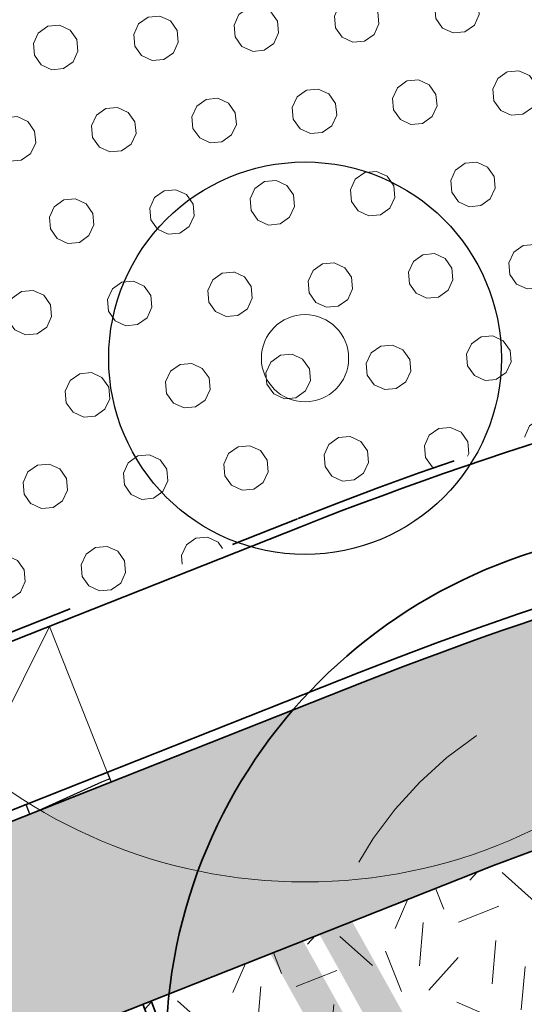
# Model space of a CAD drawing. Header units: metres. Extents: x 126075 to 126745, y 502461 to 502767.
# Tile 32 of 94: x 126602.44 to 126608.23, y 502554.33 to 502565.62. Entities that reach past the tile are written whole.
import ezdxf
from ezdxf.enums import TextEntityAlignment as Align

# ---------------------------------------------------------------- set-up
doc = ezdxf.new("R2010")
doc.units = ezdxf.units.M
for name, pattern in [('NLCS-HIDDEN', [4, 2, -2]), ('VH-OPSLUITBAND-SO', [10, 4, -2, 2, -2]), ('VH-RIJWIELPADBAND-SO', [20, 8, -2, 2, -2, 0, -2, 2, -2]), ('VH-TROTTOIRBAND_VARIANT01-SO', [20, 10, -2, 2, -2, 2, -2]), ('ZZ-HIDDEN-SO', [4, 2, -2])]:
    doc.linetypes.add(name, pattern=pattern)
doc.layers.get('0').update_dxf_attribs({"linetype": 'CONTINUOUS'})
for name, color, linetype, lineweight in [('B-WE-GR-BOOM-S', 90, 'CONTINUOUS', 18), ('B-XX-GR-BOOM-T25', 7, 'CONTINUOUS', 25), ('N-WE-GR-BEPLANTING_CULTUUR_VASTE PLANTENVAK-A-200', 92, 'CONTINUOUS', 18), ('N-WE-GR-BOOM-S', 90, 'CONTINUOUS', 25), ('N-WE-GR-GRAS-A-200', 62, 'CONTINUOUS', 18), ('N-WE-VH-GESLOTENVERHARDING_ASFALT_ROOD-V', 13, 'CONTINUOUS', 18), ('N-WE-VH-HALFVERHARDING_KLEISCHELPEN-A-200', 252, 'CONTINUOUS', 18), ('N-WE-VH-KANTOPSLUITING_BETONRUG-G', 7, 'ZZ-HIDDEN-SO', 35), ('N-WE-VH-KANTOPSLUITING_OPSLUITBAND_100X200-G', 150, 'VH-OPSLUITBAND-SO', 35), ('N-WE-VH-KANTOPSLUITING_OPSLUITBAND_120X250-G', 150, 'VH-OPSLUITBAND-SO', 35), ('N-WE-VH-KANTOPSLUITING_RIJWIELPADBAND_40 120_250_EINDVERLOOPBAND-S', 10, 'CONTINUOUS', 25), ('N-WE-VH-KANTOPSLUITING_TROTTOIRBAND_180X200_250-G', 210, 'VH-TROTTOIRBAND_VARIANT01-SO', 35), ('N-WE-VH-KANTOPSLUITING_VOORKANTBAND-G', 50, 'CONTINUOUS', 35), ('N-WE-VH-OPENVERHARDING-G', 90, 'CONTINUOUS', 35), ('N-XX-GR-BOOM-T25', 7, 'CONTINUOUS', 25), ('N01-WE-VH-KANTOPSLUITING_RIJWIELPADBAND_40 120-G', 10, 'VH-RIJWIELPADBAND-SO', 35), ('X-XX-AL-AANPIJLING-G', 7, 'CONTINUOUS', 18)]:
    doc.layers.add(name, color=color, linetype=linetype, lineweight=lineweight)
doc.layers.add('N-GV-GR-BOOM-BESCHERMDEWORTELRUIMTE-GN', color=7, linetype='NLCS-HIDDEN', lineweight=0, plot=False)
doc.layers.add('N-GV-GR-BOOM_SOORT-V', color=7, linetype='CONTINUOUS', lineweight=18, true_color=0x025a01)
doc.layers.add('vrije wortelruimte', color=4, linetype='CONTINUOUS', plot=False)
doc.styles.add('NLCS-ISO-M200-T25', font='NLCS-ISO.ttf', dxfattribs={"height": 0.5})

# ---------------------------------------------------------------- blocks, each defined once
blk = doc.blocks.new('N-SGR-BOOM_WAAIER_2E')
at = {"layer": 'N-GV-GR-BOOM_SOORT-V', "transparency": 33554559}
h = blk.add_hatch(color=256, dxfattribs=at)
h.dxf.hatch_style = 1
h.paths.add_polyline_path([(3.786528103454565, 3.8426406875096), (2.649209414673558, -4.796152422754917), (-2.649209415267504, -4.796152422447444), (-3.786528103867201, 3.842640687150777)], flags=16)
h.paths.add_polyline_path([(4.242640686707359, 4.242640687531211), (2.999999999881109, -5.196152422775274), (-3.000000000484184, -5.196152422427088), (-4.242640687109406, 4.242640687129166)])
h = blk.add_hatch(color=256, dxfattribs=at)
h.dxf.hatch_style = 1
h.paths.add_polyline_path([(3.102359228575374, 3.242640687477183), (2.123023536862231, -4.196152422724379), (-2.123023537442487, -4.196152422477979), (-3.102359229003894, 3.242640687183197)], flags=16)
h.paths.add_polyline_path([(3.558471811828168, 3.642640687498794), (2.473814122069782, -4.596152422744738), (-2.473814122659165, -4.596152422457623), (-3.558471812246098, 3.642640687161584)])
at = {"lineweight": 35}
blk.add_circle((0, 0), 6, dxfattribs=at)
at = {"layer": 'N-GV-GR-BOOM-BESCHERMDEWORTELRUIMTE-GN'}
blk.add_circle((-4.020463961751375e-10, 4.218057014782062e-10), 4.370193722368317, dxfattribs=at)
at = {"layer": 'N-XX-GR-BOOM-T25', "style": 'NLCS-ISO-M200-T25'}
blk.add_attdef('SOORT', text='', height=0.5, dxfattribs=at).set_placement((-4.020463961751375e-10, -2.459902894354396), align=Align.MIDDLE_CENTER)
blk = doc.blocks.new('B-SGR-BOOM_1E')
blk.add_circle((0, 1.110223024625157e-16), 6.004261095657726)
at = {"linetype": 'Continuous'}
blk.add_circle((-0.0004458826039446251, -5.58034935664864e-05), 0.5, dxfattribs=at)
at = {"layer": 'vrije wortelruimte'}
blk.add_circle((0, 1.110223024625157e-16), 2.25, dxfattribs=at)
at = {"layer": 'B-XX-GR-BOOM-T25', "style": 'NLCS-ISO-M200-T25'}
blk.add_attdef('SOORT', text='', height=0.5, dxfattribs=at).set_placement((-4.020463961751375e-10, -1.337663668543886), align=Align.MIDDLE_CENTER)
blk = doc.blocks.new('B-SGR-BOOM_DYN')
at = {"layer": 'B-WE-GR-BOOM-S'}
blk.add_blockref('B-SGR-BOOM_1E', (0, 0), dxfattribs=at)
blk = doc.blocks.new('SVH-RIJWIELPAD EINDVERLOOPBAND_40 120X250_MAAIVELD_LINKS_L1000_HD-MM')
blk.add_line((0, 40), (-100, 40))
blk.add_lwpolyline([(0, 0), (-1000, 0), (-1000, 120), (0, 120)], close=True)
at = {"flags": 128}
blk.add_lwpolyline([(-100, 40), (-900, 0)], dxfattribs=at)

msp = doc.modelspace()

# ---------------------------------------------------------------- hatches: boundary and pattern name
at = {"layer": 'N-WE-GR-BEPLANTING_CULTUUR_VASTE PLANTENVAK-A-200'}
h = msp.add_hatch(dxfattribs=at)
h.set_pattern_fill('AGR-VASTEPLANTEN-SO', color=256, scale=0.2, pattern_type=2)
h.set_pattern_definition([(5.229815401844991, (126614.5566435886, 502721.7654034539), (0.4837957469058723, 1.048463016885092), [0.133976, -1.020724]), (35.22981540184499, (126614.69006186, 502721.777615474), (0.4837961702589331, 1.04846282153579), [0.133976, -1.866024]), (65.22981540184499, (126614.7994968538, 502721.8549002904), (-0.6660977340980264, 0.9432109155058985), [0.133976, -1.020724]), (95.22981540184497, (126614.8556303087, 502721.9765473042), (-0.6660973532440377, 0.9432111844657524), [0.133976, -1.866024]), (125.229815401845, (126614.8434182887, 502722.1099655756), (-1.149893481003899, -0.1052521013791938), [0.133976, -1.020724]), (155.229815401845, (126614.7661334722, 502722.2194005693), (-1.149893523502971, -0.1052516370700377), [0.133976, -1.866024]), (185.229815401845, (126614.6444864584, 502722.2755340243), (-0.4837957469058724, -1.048463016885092), [0.133976, -1.020724]), (215.229815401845, (126614.5110681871, 502722.2633220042), (-0.4837961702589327, -1.04846282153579), [0.133976, -1.866024]), (245.229815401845, (126614.4016331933, 502722.1860371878), (0.6660977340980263, -0.9432109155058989), [0.133976, -1.020724]), (275.229815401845, (126614.3454997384, 502722.064390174), (0.6660973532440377, -0.9432111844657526), [0.133976, -1.866024]), (305.229815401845, (126614.3577117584, 502721.9309719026), (1.149893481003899, 0.1052521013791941), [0.133976, -1.020724]), (335.229815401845, (126614.4349965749, 502721.8215369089), (1.149893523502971, 0.105251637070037), [0.133976, -1.866024])])
h.paths.add_polyline_path([(126612.3090595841, 502561.9199521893, 0.09642725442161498), (126605.9105799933, 502570.6119047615, 0.6580427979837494), (126604.2334568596, 502569.8628447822, -0.2111617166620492), (126602.8612297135, 502566.6436198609, -0.01714563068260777), (126602.2398133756, 502566.0597513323, 0.3170243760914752), (126600.8880749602, 502560.4591295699), (126601.7241837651, 502558.3485057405), (126605.6283363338, 502559.8954207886, -0.04152482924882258)])
at = {"layer": 'N-WE-GR-GRAS-A-200', "transparency": 33554559}
h = msp.add_hatch(dxfattribs=at)
h.set_pattern_fill('AGR-GRAS_02-SO', color=256, scale=0.2, pattern_type=2)
h.set_pattern_definition([(21.58014110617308, (126551.914, 502551.3593220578), (1.124203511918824, 2.595412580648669), [0.5, -1.5]), (21.58014110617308, (126552.4955317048, 502552.8797893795), (1.124203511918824, 2.595412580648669), [0.5, -1.5]), (111.5801411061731, (126551.8425192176, 502552.0838153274), (-2.595412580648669, 1.124203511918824), [0.5, -1.5]), (111.5801411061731, (126552.3289808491, 502553.0289899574), (-2.595412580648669, 1.124203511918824), [0.5, -1.5]), (66.58014110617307, (126551.7710384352, 502552.8083085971), (-0.7356045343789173, 1.859808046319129), [0.4999999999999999, -2.328427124]), (156.5801411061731, (126552.9368944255, 502551.7639045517), (-1.859808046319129, -0.7356045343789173), [0.4999999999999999, -2.328427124]), (48.14519230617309, (126552.1582706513, 502552.1011656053), (1.859808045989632, 0.735604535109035), [0.5, -3.972135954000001]), (48.14519230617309, (126552.6273820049, 502553.3620916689), (1.859808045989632, 0.735604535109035), [0.5, -3.972135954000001]), (85.01508992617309, (126553.2158656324, 502551.8742452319), (-0.7356045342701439, 1.859808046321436), [0.5, -3.972135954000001]), (85.01508992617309, (126552.0479299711, 502552.3801368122), (-0.7356045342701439, 1.859808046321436), [0.5, -3.972135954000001]), (85.01508992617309, (126552.8827639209, 502552.1726463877), (-0.7356045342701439, 1.859808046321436), [0.5, -3.972135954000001]), (138.1451923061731, (126551.5094175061, 502552.3822164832), (-0.7356045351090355, 1.859808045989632), [0.5, -3.972135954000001]), (175.0150899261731, (126552.1756209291, 502551.7854141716), (-1.859808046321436, -0.7356045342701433), [0.5, -3.972135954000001])])
edge = h.paths.add_edge_path()
edge.add_line((126615.223900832, 502557.8800698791), (126614.2987920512, 502557.7085141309))
edge.add_arc((126621.1842123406, 502520.5303223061), 37.81040808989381, 100.4923262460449, 110.6146892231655)
edge.add_line((126607.8718626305, 502555.9197035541), (126603.8546616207, 502554.3283182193))
edge.add_line((126603.8546616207, 502554.3283182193), (126605.5324874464, 502549.9496556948))
edge.add_arc((126614.4661721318, 502522.6755053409), 28.69999999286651, 98.90126291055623, 108.1362783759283, ccw=False)
edge.add_arc((126606.1880014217, 502575.5311756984), 24.80000000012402, 278.9012629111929, 289.0176571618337)
edge.add_line((126614.2693176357, 502552.0848043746), (126614.2679539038, 502552.0889182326))
edge.add_line((126614.2679539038, 502552.0889182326), (126614.5690011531, 502552.1887145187))
edge.add_line((126614.5690011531, 502552.1887145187), (126614.7113070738, 502552.4721537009))
edge.add_line((126614.7113070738, 502552.4721537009), (126616.0421648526, 502555.1229024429))
edge.add_line((126616.0421648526, 502555.1229024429), (126615.223900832, 502557.8800698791))
at = {"layer": 'N-WE-VH-GESLOTENVERHARDING_ASFALT_ROOD-V', "transparency": 33554687}
h = msp.add_hatch(color=256, dxfattribs=at)
h.dxf.hatch_style = 1
edge = h.paths.add_edge_path()
edge.add_line((126705.0526162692, 502566.4680621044), (126686.1013360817, 502566.3070115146))
edge.add_arc((126686.08434042, 502568.3069393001), 1.999999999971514, 237.83776601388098, 270.4868957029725, ccw=False)
edge.add_arc((126671.6691581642, 502545.3825217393), 25.07999999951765, 57.83776602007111, 100.5058062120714)
edge.add_line((126667.0961922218, 502570.0420915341), (126613.82071795, 502560.1624816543))
edge.add_arc((126621.1141245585, 502520.8330242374), 40.00000000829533, 100.5058062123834, 111.6146098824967)
edge.add_line((126606.379659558, 502558.0203277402), (126517.4671982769, 502522.791165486))
edge.add_arc((126515.6253901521, 502527.4395784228), 4.99999999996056, 200.6859554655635, 291.614609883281, ccw=False)
edge.add_line((126510.9477369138, 502525.673350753), (126510.5322704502, 502526.7736664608))
edge.add_line((126510.5322704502, 502526.7736664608), (126508.1934438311, 502525.8905526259))
edge.add_line((126508.1934438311, 502525.8905526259), (126508.6371736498, 502524.7153846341))
edge.add_arc((126515.653653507, 502527.3647261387), 7.499999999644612, 200.6859554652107, 236.4990763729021)
edge.add_line((126511.5140252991, 502521.1106492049), (126508.3837062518, 502519.7737118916))
edge.add_arc((126518.8931373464, 502530.4766020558), 14.99999999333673, 225.5225303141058, 236.3339648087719)
edge.add_line((126510.5778701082, 502517.9923587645), (126512.7391148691, 502518.9154112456))
edge.add_arc((126513.9174258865, 502516.1565014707), 2.999999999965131, 21.61154671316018, 113.12698819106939, ccw=False)
edge.add_line((126516.7065327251, 502517.2614372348), (126517.3834410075, 502515.5527682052))
edge.add_arc((126518.8931373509, 502530.4766020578), 14.99999999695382, 264.223604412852, 280.4104703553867)
edge.add_line((126521.6036205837, 502515.7235250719), (126520.2733670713, 502519.0576898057))
edge.add_arc((126522.1309753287, 502519.7988319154), 2.00000001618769, 111.6035442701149, 201.7508398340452, ccw=False)
edge.add_line((126521.3946111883, 502521.658339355), (126532.9620685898, 502526.2339747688))
edge.add_line((126532.9620685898, 502526.2339747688), (126538.5399093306, 502528.4543480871))
edge.add_line((126538.5399093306, 502528.4543480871), (126607.3005636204, 502555.6961212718))
edge.add_arc((126621.114124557, 502520.8330242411), 37.50000000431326, 100.50580621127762, 111.6146098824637, ccw=False)
edge.add_line((126614.276555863, 502557.7043905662), (126667.5520301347, 502567.5840004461))
edge.add_arc((126671.6691581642, 502545.3825217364), 22.58000000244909, 83.98553518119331, 100.50580621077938, ccw=False)
edge.add_arc((126671.9267641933, 502546.4689322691), 21.47304967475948, 56.17771154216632, 84.36537728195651, ccw=False)
edge.add_line((126683.8790680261, 502564.3080548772), (126683.8841667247, 502563.7080765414))
edge.add_line((126683.8841667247, 502563.7080765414), (126705.0745406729, 502563.8881552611))
edge.add_line((126705.0745406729, 502563.8881552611), (126705.0526162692, 502566.4680621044))
at = {"layer": 'N-WE-VH-HALFVERHARDING_KLEISCHELPEN-A-200', "transparency": 33554559}
h = msp.add_hatch(dxfattribs=at)
h.set_pattern_fill('AVH-HALFVERHARDING_SCHELPEN-SO', color=256, scale=0.2, pattern_type=2)
h.set_pattern_definition([(5.229815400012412, (126639.9478880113, 502720.3991939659), (-0.09115080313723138, 0.9958371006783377), [0, -1]), (5.229815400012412, (126639.9897491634, 502720.0515624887), (-0.09115080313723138, 0.9958371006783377), [0, -1]), (5.229815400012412, (126639.9704028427, 502720.5920490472), (-0.09115080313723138, 0.9958371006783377), [0, -1]), (343.4284154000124, (126639.4808242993, 502720.2359411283), (3.07866236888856, -0.7223845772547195), [0.107703, -5.277462]), (222.0997154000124, (126639.5840540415, 502720.2052227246), (2.80520960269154, 2.265126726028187), [0.05, -4.95]), (135.8311154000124, (126639.5469550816, 502720.1717015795), (5.52609065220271, -5.519267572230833), [0.09219500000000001, -9.127349]), (211.7949154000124, (126639.2292669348, 502720.0221213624), (-0.9046853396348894, -1.086989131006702), [0.022361, -2.213707]), (331.5397154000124, (126639.2102617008, 502720.0103399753), (2.082824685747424, -0.8135368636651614), [0.036056, -3.569496]), (113.6647154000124, (126639.2419598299, 502719.9931577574), (-1.178137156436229, 1.900523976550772), [0.03162300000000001, -3.130655]), (230.2298154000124, (126639.8757177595, 502719.9808741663), (0.09115083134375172, -0.9958374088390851), [0.04242600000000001, -1.371787]), (5.229815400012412, (126639.8485771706, 502719.9482645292), (0.9046862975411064, 1.086987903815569), [0.06, -0.9400000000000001]), (140.2298154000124, (126639.9083273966, 502719.9537335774), (-0.9958374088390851, -0.09115083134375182), [0.04242600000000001, -1.371787]), (256.7949154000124, (126639.6978807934, 502720.6072718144), (0.8135338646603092, 2.082825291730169), [0.031623, -3.130655]), (5.229815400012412, (126639.6906569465, 502720.5764851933), (0.9046862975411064, 1.086987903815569), [0.05, -0.9500000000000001]), (148.3599154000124, (126639.7404488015, 502720.5810427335), (-3.169812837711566, 1.718221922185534), [0.05, -4.95]), (218.9199154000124, (126639.169175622, 502720.5689202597), (1.900522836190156, 1.178139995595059), [0.036056, -3.569496]), (346.7949154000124, (126639.1411235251, 502720.5462689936), (-2.082825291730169, 0.8135338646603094), [0.063246, -3.099032]), (132.0997154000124, (126639.2026967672, 502720.5318212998), (2.265126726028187, -2.80520960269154), [0.05, -4.95]), (5.229815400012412, (126639.4616144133, 502720.5555205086), (-0.09115080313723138, 0.9958371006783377), [0, -1]), (5.229815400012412, (126639.216437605, 502720.2719921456), (-0.09115080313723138, 0.9958371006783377), [0, -1]), (5.229815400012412, (126639.5289977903, 502719.9290546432), (-0.09115080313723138, 0.9958371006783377), [0, -1]), (5.229815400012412, (126639.7696170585, 502720.2623748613), (-0.09115080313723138, 0.9958371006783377), [0, -1]), (5.229815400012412, (126639.4653286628, 502720.4052334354), (-0.09115080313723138, 0.9958371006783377), [0, -1]), (5.229815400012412, (126639.2435099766, 502720.4150553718), (-0.09115080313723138, 0.9958371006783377), [0, -1]), (5.229815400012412, (126639.3386043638, 502720.363508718), (-0.09115080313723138, 0.9958371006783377), [0, -1]), (5.229815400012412, (126639.3206470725, 502720.1208617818), (-0.09115080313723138, 0.9958371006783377), [0, -1]), (5.229815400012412, (126639.0780001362, 502720.138819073), (-0.09115080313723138, 0.9958371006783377), [0, -1]), (5.229815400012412, (126639.0669938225, 502720.3687731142), (-0.09115080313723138, 0.9958371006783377), [0, -1]), (5.229815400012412, (126639.0170655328, 502720.5851227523), (-0.09115080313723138, 0.9958371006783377), [0, -1]), (5.229815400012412, (126639.3221290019, 502720.6532129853), (-0.09115080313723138, 0.9958371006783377), [0, -1]), (5.229815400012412, (126639.5375671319, 502720.713099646), (-0.09115080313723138, 0.9958371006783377), [0, -1]), (5.229815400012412, (126639.8897561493, 502720.705168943), (-0.09115080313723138, 0.9958371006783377), [0, -1]), (5.229815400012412, (126639.6790119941, 502720.3745832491), (-0.09115080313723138, 0.9958371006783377), [0, -1]), (5.229815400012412, (126639.5630211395, 502720.5447188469), (-0.09115080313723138, 0.9958371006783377), [0, -1]), (5.229815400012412, (126639.686440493, 502720.0740091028), (-0.09115080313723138, 0.9958371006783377), [0, -1]), (5.229815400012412, (126639.392246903, 502719.9968720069), (-0.09115080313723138, 0.9958371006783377), [0, -1]), (5.229815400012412, (126639.7110512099, 502719.8051330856), (-0.09115080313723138, 0.9958371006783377), [0, -1]), (5.229815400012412, (126639.3769559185, 502719.8348035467), (-0.09115080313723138, 0.9958371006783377), [0, -1]), (5.229815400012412, (126639.0610225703, 502719.7757601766), (-0.09115080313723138, 0.9958371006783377), [0, -1]), (5.229815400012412, (126639.1850805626, 502719.736906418), (-0.09115080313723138, 0.9958371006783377), [0, -1]), (5.229815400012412, (126639.1822778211, 502719.8772351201), (-0.09115080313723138, 0.9958371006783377), [0, -1]), (5.229815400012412, (126639.8640728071, 502719.7789722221), (-0.09115080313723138, 0.9958371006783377), [0, -1]), (5.229815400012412, (126639.9462014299, 502720.1982035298), (-0.09115080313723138, 0.9958371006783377), [0, -1]), (5.229815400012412, (126639.8690643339, 502720.4923971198), (-0.09115080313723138, 0.9958371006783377), [0, -1]), (5.229815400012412, (126639.4766078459, 502719.7334650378), (-0.09115080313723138, 0.9958371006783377), [0, -1])])
edge = h.paths.add_edge_path()
edge.add_arc((126588.9665570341, 502577.8348997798), 0.9999999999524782, 3.5522995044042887, 111.596261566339, ccw=False)
edge.add_arc((126604.9358155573, 502578.8262535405), 15.00000000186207, 183.5522995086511, 186.866476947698)
edge.add_arc((126623.606919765, 502581.0746219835), 33.80599088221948, 186.8664769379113, 203.2895918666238)
edge.add_arc((126600.4157242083, 502571.091909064), 8.557503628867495, 203.2895918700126, 219.9791489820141)
edge.add_arc((126593.0920164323, 502564.951128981), 1.000000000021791, -33.295308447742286, 39.979148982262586, ccw=False)
edge.add_line((126593.9278687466, 502564.4021746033), (126593.632662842, 502563.9526863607))
edge.add_arc((126592.7968105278, 502564.5016407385), 1.000000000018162, 201.6195187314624, 326.70469154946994, ccw=False)
edge.add_line((126591.8671595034, 502564.1331994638), (126594.3436152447, 502557.884002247))
edge.add_arc((126598.9920281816, 502559.7258103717), 4.999999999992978, 146.7046915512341, 201.6146098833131, ccw=False)
edge.add_line((126594.8127666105, 502562.4705822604), (126595.3624265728, 502563.3075089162))
edge.add_arc((126596.198278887, 502562.7585545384), 1.000000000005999, 56.35705129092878, 146.7046915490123, ccw=False)
edge.add_arc((126593.9822158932, 502559.4285297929), 4.999999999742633, 21.610646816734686, 56.35705129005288, ccw=False)
edge.add_line((126598.630756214, 502561.2700163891), (126600.0507551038, 502557.685454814))
edge.add_line((126600.0507551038, 502557.685454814), (126601.7241837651, 502558.3485057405))
edge.add_line((126601.7241837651, 502558.3485057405), (126600.8880749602, 502560.4591295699))
edge.add_arc((126605.5366152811, 502562.3006161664), 5.000000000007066, 131.2511100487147, 201.6106468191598, ccw=False)
edge.add_arc((126594.0396522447, 502575.4098775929), 12.436539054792, 311.2511100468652, 315.1802141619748)
edge.add_arc((126599.9059611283, 502569.805408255), 4.327876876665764, 313.0663543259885, 360.7604114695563)
edge.add_arc((126605.2333687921, 502569.8761160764), 0.9999999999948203, 47.37390103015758, 180.7604114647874, ccw=False)
edge.add_arc((126586.7843554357, 502549.8312980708), 28.24262877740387, 25.34251789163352, 47.37390103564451, ccw=False)
edge.add_arc((126621.1363607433, 502520.7557838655), 42.09999999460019, 100.8428102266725, 102.10328435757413, ccw=False)
edge.add_line((126613.2167105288, 502562.1041712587), (126612.8868649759, 502565.718588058))
edge.add_arc((126613.3228884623, 502567.514313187), 1.847902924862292, 214.7808052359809, 256.3520270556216, ccw=False)
edge.add_arc((126586.7843554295, 502549.8312980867), 30.04262877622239, 33.60815944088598, 53.84461590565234)
edge.add_arc((126607.458704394, 502578.1254163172), 4.999999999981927, 178.7226715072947, 233.84461585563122, ccw=False)
edge.add_arc((126617.4562194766, 502577.9024988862), 15.00000000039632, 158.3939377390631, 178.7226714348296, ccw=False)
edge.add_arc((126572.0794579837, 502595.8739835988), 33.80599088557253, 338.3939379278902, 349.6007907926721)
edge.add_arc((126606.3137243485, 502589.5913083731), 0.9999999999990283, 95.2247455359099, 169.6007907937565, ccw=False)
edge.add_line((126606.2226616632, 502590.5871535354), (126610.5810316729, 502590.9856942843))
edge.add_line((126610.5810316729, 502590.9856942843), (126610.4174464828, 502592.7782455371))
edge.add_line((126610.4174464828, 502592.7782455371), (126606.3804835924, 502592.4090950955))
edge.add_arc((126606.2894209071, 502593.4049402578), 0.9999999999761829, 204.0339437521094, 275.2247455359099, ccw=False)
edge.add_arc((126602.7760870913, 502591.8382086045), 2.846837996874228, 24.03394375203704, 55.22469496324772)
edge.add_arc((126602.7473908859, 502591.8583978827), 2.846837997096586, 54.51853089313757, 119.2636728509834)
edge.add_arc((126616.9154150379, 502564.329547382), 33.80599088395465, 117.4040712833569, 124.1619463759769)
edge.add_arc((126597.3706698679, 502593.1298935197), 0.9999999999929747, 185.2345115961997, 304.16194637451, ccw=False)
edge.add_line((126596.3748402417, 502593.038661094), (126595.2531377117, 502605.2823847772))
edge.add_arc((126596.2489673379, 502605.3736172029), 0.9999999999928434, 99.5780154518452, 185.2345115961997, ccw=False)
edge.add_arc((126589.9470397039, 502642.719992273), 36.87434517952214, 279.578015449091, 288.8437285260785)
edge.add_arc((126602.1800021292, 502606.8755972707), 1.000000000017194, 42.26032144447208, 108.84372852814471, ccw=False)
edge.add_line((126602.9200991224, 502607.5480974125), (126609.7561251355, 502600.0249431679))
edge.add_line((126609.7561251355, 502600.0249431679), (126609.4845949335, 502603.0003457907))
edge.add_line((126609.4845949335, 502603.0003457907), (126604.2134557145, 502608.8013174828))
edge.add_arc((126604.9535527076, 502609.4738176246), 0.9999999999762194, 149.0880073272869, 222.2603214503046, ccw=False)
edge.add_arc((126599.3226343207, 502612.8454537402), 5.563167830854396, 329.0880073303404, 337.0971017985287)
edge.add_arc((126600.2317978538, 502612.4613538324), 4.576197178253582, 337.0971017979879, 387.7231877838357)
edge.add_arc((126357.7580837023, 502485.0346031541), 278.4942119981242, 27.7231877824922, 28.59999839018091)
edge.add_arc((126596.1966174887, 502592.2581206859), 26.78726315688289, 76.89279979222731, 89.89545797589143)
edge.add_arc((126596.2477743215, 502620.2953371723), 1.249999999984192, 102.5606798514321, 269.89545797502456, ccw=False)
edge.add_arc((126616.4071438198, 502529.815879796), 93.94807110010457, 98.27159752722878, 102.56067986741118, ccw=False)
edge.add_line((126602.8912426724, 502622.7866304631), (126602.7247038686, 502624.5812951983))
edge.add_arc((126616.4071438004, 502529.8158798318), 95.74807106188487, 98.21571622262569, 102.8460054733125)
edge.add_arc((126594.8414249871, 502624.3862005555), 1.250000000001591, 122.36157101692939, 282.8460054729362, ccw=False)
edge.add_arc((126587.7089269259, 502635.641898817), 12.07528693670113, 302.3615710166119, 321.3786934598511)
edge.add_arc((126592.1601494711, 502632.0858236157), 6.378002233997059, 321.3786934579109, 366.2630229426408)
edge.add_arc((126565.4496741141, 502629.1544067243), 33.24885444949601, 6.263022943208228, 20.42381599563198)
edge.add_arc((126404.6078350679, 502569.2617477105), 204.8799349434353, 20.42381599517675, 21.36319583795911)
edge.add_arc((126596.3417604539, 502644.2594107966), 0.9999999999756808, 95.2532122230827, 201.3631958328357, ccw=False)
edge.add_line((126596.2502030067, 502645.2552105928), (126600.795131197, 502645.6730877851))
edge.add_line((126600.795131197, 502645.6730877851), (126600.630327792, 502647.4655274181))
edge.add_line((126600.630327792, 502647.4655274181), (126594.9528734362, 502646.9435216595))
edge.add_arc((126594.8613159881, 502647.9393214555), 1.000000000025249, 202.4670899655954, 275.25321227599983, ccw=False)
edge.add_arc((126404.6078344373, 502569.2617470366), 204.8799357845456, 22.46709007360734, 22.60840213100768)
edge.add_arc((125598.3234162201, 502233.4992058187), 1078.28193208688, 22.6084020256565, 23.28344494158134)
edge.add_arc((126553.3948930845, 502644.4908651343), 38.53404440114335, 23.28344494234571, 29.77586439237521)
edge.add_arc((126003.516389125, 502329.8800104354), 672.0530725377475, 29.77586439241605, 30.05132788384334)
edge.add_arc((126575.905767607, 502661.0332190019), 10.77246028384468, 30.05132788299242, 39.48210382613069)
edge.add_arc((126584.9920258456, 502668.5185868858), 0.9999999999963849, 95.2532122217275, 219.482103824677, ccw=False)
edge.add_line((126584.9004683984, 502669.5143866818), (126598.4961042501, 502670.7644187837))
edge.add_line((126598.4961042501, 502670.7644187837), (126598.3318858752, 502672.5569122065))
edge.add_line((126598.3318858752, 502672.5569122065), (126586.0706444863, 502671.4295691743))
edge.add_arc((126586.0248657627, 502671.9274690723), 0.4999999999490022, 108.2578619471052, 275.25321223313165, ccw=False)
edge.add_line((126585.8682187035, 502672.4022971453), (126597.9794119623, 502676.3978123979))
edge.add_line((126597.9794119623, 502676.3978123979), (126597.8111165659, 502678.2377141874))
edge.add_line((126597.8111165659, 502678.2377141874), (126573.283058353, 502670.1458417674))
edge.add_arc((126574.8495289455, 502665.3975610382), 5.000000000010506, 108.2578619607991, 114.4111536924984)
edge.add_arc((126578.3045711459, 502657.7849023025), 13.36001732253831, 114.4111536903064, 142.1436398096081)
edge.add_arc((126566.9665946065, 502666.5974153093), 1.000000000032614, 248.419033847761, 322.14363980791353, ccw=False)
edge.add_line((126566.5987789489, 502665.6675165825), (126554.7511736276, 502670.3537631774))
edge.add_arc((126555.3028971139, 502671.7486112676), 1.500000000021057, 202.0031152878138, 248.4190338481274, ccw=False)
edge.add_line((126553.9121518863, 502671.186625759), (126553.9048873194, 502671.2046033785))
edge.add_line((126553.9048873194, 502671.2046033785), (126556.3948194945, 502665.0427696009))
edge.add_arc((126557.7855647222, 502665.6047551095), 1.500000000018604, 68.41903384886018, 202.0031152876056, ccw=False)
edge.add_line((126558.3372882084, 502666.9996031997), (126565.937557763, 502663.9933638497))
edge.add_arc((126565.5697421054, 502663.0634651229), 0.9999999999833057, -7.261166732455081, 68.41903384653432, ccw=False)
edge.add_arc((126577.2477912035, 502661.5755167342), 10.7724602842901, 172.7388332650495, 193.9549116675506)
edge.add_arc((127219.0112377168, 502821.0487961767), 672.0530725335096, 193.954911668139, 194.2303751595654)
edge.add_arc((126604.9316365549, 502665.3163254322), 38.53404439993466, 194.2303751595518, 197.9681072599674)
edge.add_arc((126567.3257316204, 502653.1205646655), 1.000000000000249, -69.27720538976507, 17.968107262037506, ccw=False)
edge.add_line((126567.6795785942, 502652.1852613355), (126562.3978544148, 502650.1870624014))
edge.add_line((126562.3978544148, 502650.1870624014), (126568.5844469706, 502634.8771052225))
edge.add_line((126568.5844469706, 502634.8771052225), (126573.5592855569, 502636.8871015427))
edge.add_arc((126573.9338971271, 502635.9599196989), 0.9999999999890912, 21.548072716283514, 112.00030754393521, ccw=False)
edge.add_arc((126764.2132617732, 502714.5745484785), 204.8799347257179, 202.4525423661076, 203.5346762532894)
edge.add_arc((126575.4386512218, 502632.4155176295), 1.000000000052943, -67.99969245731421, 20.465938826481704, ccw=False)
edge.add_line((126575.813262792, 502631.4883357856), (126570.7761917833, 502629.4531955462))
edge.add_line((126570.7761917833, 502629.4531955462), (126571.4505743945, 502627.784301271))
edge.add_line((126571.4505743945, 502627.784301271), (126576.7576100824, 502629.9285160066))
edge.add_arc((126577.1322216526, 502629.0013341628), 0.9999999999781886, 29.584964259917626, 112.0003075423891, ccw=False)
edge.add_arc((126606.9158653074, 502645.9104619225), 33.2488544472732, 209.5849642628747, 217.7432166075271)
edge.add_arc((126585.6674151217, 502629.462177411), 6.37800223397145, 217.7432166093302, 262.6275460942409)
edge.add_arc((126586.3984839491, 502635.1123624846), 12.07528693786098, 262.6275460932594, 279.9720452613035)
edge.add_arc((126586.2479838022, 502637.515978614), 14.47113374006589, 278.9108796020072, 283.8583749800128)
edge.add_arc((126590.0135531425, 502622.2524752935), 1.250000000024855, 18.1938414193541, 103.85837497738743, ccw=False)
edge.add_arc((126566.9068666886, 502614.658135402), 25.5726840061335, 12.337997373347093, 18.19384142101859, ccw=False)
edge.add_arc((126590.6677959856, 502619.8553650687), 1.249999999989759, -81.3192368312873, 12.337997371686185, ccw=False)
edge.add_arc((126594.899430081, 502592.1392795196), 26.78726315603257, 98.68076316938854, 113.576223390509)
edge.add_line((126584.1853625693, 502616.6905773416), (126584.1441429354, 502616.5618403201))
edge.add_arc((126577.0013450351, 502618.8488554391), 7.499999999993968, 291.8759865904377, 342.24572559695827, ccw=False)
edge.add_line((126579.7958366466, 502611.8889117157), (126578.1420540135, 502611.224900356))
edge.add_line((126578.1420540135, 502611.224900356), (126578.8164382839, 502609.5560019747))
edge.add_line((126578.8164382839, 502609.5560019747), (126581.5326471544, 502610.6465887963))
edge.add_arc((126581.9052460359, 502609.7185962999), 1.000000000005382, 16.18589305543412, 111.8759865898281, ccw=False)
edge.add_arc((126587.2604158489, 502611.2729872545), 4.57619717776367, 196.1858930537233, 213.3719213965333)
edge.add_arc((126588.0846523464, 502611.8158917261), 5.563167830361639, 213.3719213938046, 263.0454820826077)
edge.add_arc((126591.8758538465, 502642.8966996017), 36.87434517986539, 263.0454820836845, 270.8910077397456)
edge.add_arc((126592.4648147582, 502605.0269339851), 1.000000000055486, 5.234511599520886, 90.89100774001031, ccw=False)
edge.add_line((126593.4606443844, 502605.1181664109), (126594.4655374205, 502594.1494538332))
edge.add_arc((126584.5072411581, 502593.2371295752), 9.99999999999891, -35.20019108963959, 5.234511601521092, ccw=False)
edge.add_arc((126604.9358155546, 502578.8262535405), 14.99999999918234, 144.7998089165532, 161.9684960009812)
edge.add_arc((126585.9180863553, 502585.0170512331), 5.000000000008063, 291.5962615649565, 341.96849600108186, ccw=False)
edge.add_line((126587.7584057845, 502580.3680487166), (126587.1184578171, 502580.1185305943))
edge.add_line((126587.1184578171, 502580.1185305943), (126587.7816446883, 502578.4451774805))
edge.add_line((126587.7816446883, 502578.4451774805), (126588.6022612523, 502578.7661830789))
edge.add_line((126588.6022612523, 502578.7661830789), (126588.5984931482, 502578.764700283))
edge = h.paths.add_edge_path(flags=16)
edge.add_arc((126594.0396522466, 502575.4098775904), 10.63653905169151, 305.3725825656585, 315.3761143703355)
edge.add_arc((126599.9059611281, 502569.805408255), 2.527876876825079, 312.3851588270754, 384.1562434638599)
edge.add_arc((126596.0467104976, 502568.0745336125), 6.757503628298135, 24.15624346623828, 45.97071491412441)
edge.add_arc((126578.4983566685, 502549.9212587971), 32.00599088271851, 45.97071491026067, 62.16213623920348)
edge.add_arc((126592.9052280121, 502577.3258674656), 1.046837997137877, 59.01019263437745, 125.5903860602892)
edge.add_arc((126592.8763573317, 502577.3059284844), 1.046837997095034, 123.669920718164, 190.2501141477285)
edge.add_arc((126623.6069197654, 502581.0746219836), 32.00599088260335, 187.0981705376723, 203.2895918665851)
edge.add_arc((126600.4157242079, 502571.0919090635), 6.757503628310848, 203.2895918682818, 225.1040633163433)
edge.add_arc((126597.4303634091, 502568.0956842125), 2.527876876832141, 225.104063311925, 296.8751479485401)
edge.add_arc((126594.2664635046, 502575.5665204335), 10.63653905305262, 293.8841924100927, 303.8877242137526)
edge = h.paths.add_edge_path(flags=16)
edge.add_arc((126602.7473908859, 502591.8583978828), 1.046837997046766, 53.91138026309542, 120.4915736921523)
edge.add_arc((126616.915415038, 502564.3295473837), 32.00599088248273, 117.3396300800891, 133.5310514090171)
edge.add_arc((126599.5255802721, 502582.6347312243), 6.757503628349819, 133.5310514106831, 155.3455228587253)
edge.add_arc((126595.6815267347, 502584.3990993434), 2.527876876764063, 155.3455228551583, 227.1166074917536)
edge.add_arc((126601.5963486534, 502589.9523450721), 10.63653905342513, 224.1256519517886, 234.1291837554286)
edge.add_arc((126601.3709080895, 502590.1109542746), 10.63653905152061, 235.6140421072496, 245.6175739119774)
edge.add_arc((126598.1421635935, 502582.6679128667), 2.527876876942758, 242.6266183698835, 314.3977030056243)
edge.add_arc((126595.1829699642, 502585.6899842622), 6.757503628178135, 314.3977030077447, 336.212174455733)
edge.add_arc((126572.0794579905, 502595.8739836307), 32.00599088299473, 336.2121744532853, 352.4035957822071)
edge.add_arc((126602.7760870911, 502591.8382086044), 1.046837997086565, 349.2516521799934, 415.8318456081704)
edge = h.paths.add_edge_path(flags=16)
edge.add_arc((126591.8758538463, 502642.8966995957), 35.07434517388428, 263.04548208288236, 273.6523034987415, ccw=False)
edge.add_arc((126588.0846523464, 502611.8158917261), 3.763167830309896, 213.3719213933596, 263.04548208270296, ccw=False)
edge.add_arc((126587.2604158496, 502611.2729872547), 2.776197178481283, 162.7458354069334, 213.3719213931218, ccw=False)
edge.add_arc((126848.8516783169, 502530.0258935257), 276.694211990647, 162.0394205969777, 162.7458354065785, ccw=False)
edge.add_arc((126594.8994300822, 502592.1392795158), 24.98726315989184, 93.74088919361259, 111.7478632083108, ccw=False)
edge.add_arc((126596.1966174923, 502592.2581206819), 24.98726315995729, 78.72115998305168, 96.7281339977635, ccw=False)
edge.add_arc((126357.7580837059, 502485.0346031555), 276.694211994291, 27.723187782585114, 28.4296025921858, ccw=False)
edge.add_arc((126600.2317978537, 502612.4613538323), 2.776197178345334, -22.90289820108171, 27.723187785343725, ccw=False)
edge.add_arc((126599.3226343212, 502612.84545374), 3.763167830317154, 287.4235411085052, 337.09710179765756, ccw=False)
edge.add_arc((126589.9470397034, 502642.7199922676), 35.07434517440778, 276.8167196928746, 287.423541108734, ccw=False)
edge = h.paths.add_edge_path(flags=16)
edge.add_arc((126586.1472959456, 502637.4752916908), 12.67113372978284, 292.2486467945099, 305.1712734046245)
edge.add_arc((126587.7089269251, 502635.641898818), 10.27528693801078, 303.9419090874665, 321.3786934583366)
edge.add_arc((126592.1601494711, 502632.0858236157), 4.578002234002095, 321.3786934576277, 366.2630229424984)
edge.add_arc((126565.4496741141, 502629.1544067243), 31.44885444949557, 6.263022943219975, 20.4238159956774)
edge.add_arc((126404.6078351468, 502569.2617477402), 203.0799348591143, 20.42381599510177, 22.60840202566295)
edge.add_arc((125598.32341622, 502233.4992058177), 1076.481932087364, 22.6084020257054, 23.28344494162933)
edge.add_arc((126553.394893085, 502644.4908651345), 36.73404440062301, 23.28344494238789, 29.77586439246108)
edge.add_arc((126003.5163891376, 502329.8800104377), 670.2530725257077, 29.77586439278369, 30.05132788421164)
edge.add_arc((126575.905767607, 502661.033219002), 8.972460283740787, 30.05132788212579, 51.43972309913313)
edge.add_arc((126578.485963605, 502664.26997461), 4.833136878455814, 51.43972309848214, 79.73468830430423)
edge.add_arc((126577.7791426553, 502657.5725821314), 11.56001732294, 82.20378672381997, 110.5985770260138)
edge.add_arc((126578.3045711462, 502657.7849023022), 11.56001732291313, 113.407662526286, 141.8024528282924)
edge.add_arc((126573.1432558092, 502662.1110421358), 4.833136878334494, 144.2715512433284, 172.5665164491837)
edge.add_arc((126577.2477912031, 502661.5755167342), 8.972460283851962, 172.5665164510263, 193.9549116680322)
edge.add_arc((127219.0112377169, 502821.0487961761), 670.2530725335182, 193.9549116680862, 194.2303751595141)
edge.add_arc((126604.9316365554, 502665.3163254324), 36.73404440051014, 194.2303751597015, 200.722794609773)
edge.add_arc((127577.4112982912, 503033.2279689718), 1076.481932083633, 200.7227946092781, 201.397837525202)
edge.add_arc((126764.2132618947, 502714.5745485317), 203.0799348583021, 201.3978375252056, 203.5824235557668)
edge.add_arc((126606.9158653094, 502645.9104619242), 31.44885444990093, 203.5824235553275, 217.7432166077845)
edge.add_arc((126585.6674151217, 502629.4621774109), 4.578002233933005, 217.7432166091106, 262.6275460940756)
edge.add_arc((126586.398483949, 502635.1123624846), 10.27528693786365, 262.6275460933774, 280.064330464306)
edge.add_arc((126586.2479838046, 502637.5159786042), 12.67113372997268, 278.8349661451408, 291.7575927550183)
h.paths.add_polyline_path([(126569.0271093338, 502649.3420680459), (126569.6826795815, 502647.7194998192), (126570.1462705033, 502647.9068056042), (126569.4907002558, 502649.5293738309)], flags=16)
h.paths.add_polyline_path([(126570.1462705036, 502647.9068056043), (126569.6826795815, 502647.7194998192), (126569.0271093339, 502649.3420680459), (126567.4972592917, 502648.7239589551), (126568.5274411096, 502646.1742088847), (126568.9910320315, 502646.3615146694), (126569.6466022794, 502644.7389464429), (126571.1764523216, 502645.3570555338)], flags=16)
h.paths.add_polyline_path([(126568.5274411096, 502646.1742088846), (126569.1830113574, 502644.5516406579), (126569.6466022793, 502644.7389464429), (126568.9910320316, 502646.3615146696)], flags=16)
h.paths.add_polyline_path([(126567.0549994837, 502646.6689326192), (126566.5914085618, 502646.4816268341), (126565.9358383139, 502648.1041950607), (126564.5450655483, 502647.5422777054), (126565.5752473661, 502644.9925276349), (126566.0388382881, 502645.1798334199), (126566.6944085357, 502643.5572651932), (126568.0851813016, 502644.1191825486), (126567.1486523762, 502646.4371371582)], flags=16)
h.paths.add_polyline_path([(126565.9358383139, 502648.1041950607), (126566.5914085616, 502646.4816268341), (126567.0549994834, 502646.668932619), (126566.3994292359, 502648.2915008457)], flags=16)
h.paths.add_polyline_path([(126565.5752473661, 502644.9925276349), (126566.2308176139, 502643.3699594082), (126566.6944085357, 502643.5572651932), (126566.0388382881, 502645.1798334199)], flags=16)
h.paths.add_polyline_path([(126567.9962019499, 502643.0046949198), (126568.6517721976, 502641.3821266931), (126569.1153631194, 502641.5694324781), (126568.4597928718, 502643.1920007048)], flags=16)
h.paths.add_polyline_path([(126570.966024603, 502644.1957921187), (126571.6215948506, 502642.573223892), (126572.0851857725, 502642.760529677), (126571.4296155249, 502644.3830979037)], flags=16)
h.paths.add_polyline_path([(126572.0851857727, 502642.7605296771), (126571.6215948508, 502642.5732238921), (126570.966024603, 502644.1957921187), (126569.5752518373, 502643.6338747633), (126570.6054336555, 502641.0841246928), (126571.0690245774, 502641.2714304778), (126571.724594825, 502639.6488622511), (126573.1153675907, 502640.2107796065), (126572.1788386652, 502642.5287342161)], flags=16)
h.paths.add_polyline_path([(126570.6054336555, 502641.0841246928), (126571.2610039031, 502639.4615564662), (126571.724594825, 502639.6488622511), (126571.0690245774, 502641.2714304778)], flags=16)
h.paths.add_polyline_path([(126569.1153631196, 502641.5694324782), (126568.6517721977, 502641.3821266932), (126567.9962019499, 502643.0046949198), (126566.6054291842, 502642.4427775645), (126567.6356110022, 502639.893027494), (126568.0992019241, 502640.080333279), (126568.7547721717, 502638.4577650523), (126570.1455449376, 502639.0196824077), (126569.2090160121, 502641.3376370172)], flags=16)
h.paths.add_polyline_path([(126567.6356110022, 502639.893027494), (126568.2911812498, 502638.2704592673), (126568.7547721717, 502638.4577650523), (126568.0992019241, 502640.080333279)], flags=16)

# ---------------------------------------------------------------- linework, layer by layer
at = {"layer": 'N-WE-VH-KANTOPSLUITING_BETONRUG-G'}
msp.add_lwpolyline([(126603.950198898, 502554.3661646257), (126605.5919198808, 502550.0741849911, -0.03948909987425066), (126610.0098858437, 502551.1286512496, 0.04414660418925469), (126614.2345703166, 502552.1786013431, -0.0002991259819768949), (126614.4974097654, 502552.2689917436), (126615.9713700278, 502555.2047662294, -4.69107745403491e-05), (126616.0131507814, 502555.2186366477, -4.69107745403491e-05)], format="xyb", dxfattribs=at)
at = {"layer": 'N-WE-VH-KANTOPSLUITING_OPSLUITBAND_100X200-G', "flags": 128}
msp.add_lwpolyline([(126613.2167105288, 502562.1041712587), (126607.6636127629, 502622.9544985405), (126602.9165431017, 502622.5139865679), (126596.8713720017, 502688.4988645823), (126553.9048873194, 502671.2046033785), (126578.9663014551, 502609.1851356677), (126574.6922064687, 502607.4690409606), (126595.1864021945, 502555.7580863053), (126605.6283363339, 502559.8954207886)], dxfattribs=at)
at = {"layer": 'N-WE-VH-KANTOPSLUITING_OPSLUITBAND_100X200-G'}
msp.add_arc((126621.1363607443, 502520.7557838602), 42.1, 100.8428102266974, 111.6033406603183, dxfattribs=at)
at = {"layer": 'N-WE-VH-KANTOPSLUITING_OPSLUITBAND_120X250-G'}
msp.add_lwpolyline([(126600.6581437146, 502555.8824078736), (126602.5177394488, 502556.6192224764)], dxfattribs=at)
at = {"layer": 'N-WE-VH-KANTOPSLUITING_TROTTOIRBAND_180X200_250-G'}
msp.add_lwpolyline([(126603.8572215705, 502554.329332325), (126605.5324874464, 502549.9496556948, -0.04031718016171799), (126610.02535906, 502551.0298556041, 0.04414660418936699), (126614.2671475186, 502552.0840565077, -0.0003430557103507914), (126614.5684669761, 502552.1876505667), (126616.0421648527, 502555.1229024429, -0.04723212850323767), (126659.1244517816, 502565.0312773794, -0.01072877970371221), (126663.4964927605, 502565.5150307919), (126666.035565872, 502563.3943592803, -0.01422029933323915), (126671.7300228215, 502563.6047889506), (126671.8846000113, 502563.6061025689)], format="xyb", dxfattribs=at)
at = {"layer": 'N-WE-VH-KANTOPSLUITING_VOORKANTBAND-G', "flags": 128}
msp.add_lwpolyline([(126605.6651724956, 502559.8024525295, -0.04757609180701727), (126613.3245420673, 502562.0229074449), (126607.7540970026, 502623.0633248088), (126603.0069921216, 502622.6228095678), (126596.9586949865, 502688.641809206), (126553.774654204, 502671.2599804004), (126578.8360361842, 502609.2405922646), (126574.5625617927, 502607.5247467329), (126595.130278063, 502555.6282850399)], format="xyb", close=True, dxfattribs=at)
for points in [[(126510.5322704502, 502526.7736664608), (126510.9477369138, 502525.6733507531, 0.4189688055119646), (126517.4671982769, 502522.791165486), (126606.3796595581, 502558.0203277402, -0.04850929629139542), (126613.8207179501, 502560.1624816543), (126667.0961922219, 502570.0420915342, -0.1883556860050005), (126685.0197036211, 502566.613850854, 0.1434302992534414), (126686.1013360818, 502566.3070115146), (126705.0526162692, 502566.4680621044)], [(126524.4439937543, 502525.5555323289), (126606.3796595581, 502558.0203277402, -0.04850929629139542), (126613.8207179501, 502560.1624816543), (126667.0961922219, 502570.0420915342, -0.1883556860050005), (126685.0197036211, 502566.613850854, 0.1434302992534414), (126686.1013360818, 502566.3070115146), (126705.0526162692, 502566.4680621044)], [(126673.9483605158, 502566.278705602, 0.08602247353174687), (126674.4862707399, 502567.1508499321, 0.497026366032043), (126674.075413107, 502567.8339434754, 0.0724939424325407), (126667.566616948, 502567.5867054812), (126614.2987920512, 502557.7085141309, 0.04418380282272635), (126607.8730790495, 502555.9201854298), (126538.5399093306, 502528.4543480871), (126539.1147485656, 502527.0215022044, 0.1977226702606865), (126540.7078782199, 502525.3856929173), (126542.5670772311, 502524.5815904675)]]:
    msp.add_lwpolyline(points, format="xyb", dxfattribs=at)
at = {"layer": 'N-WE-VH-OPENVERHARDING-G'}
msp.add_lwpolyline([(126590.0434036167, 502577.0329140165, 0.07178226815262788), (126592.5555012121, 502567.7084547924, 0.07295092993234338), (126593.8582947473, 502565.59363777, -0.3310788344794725), (126593.9278687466, 502564.4021746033), (126593.632662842, 502563.9526863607, -0.6073234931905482), (126591.8671595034, 502564.1331994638), (126594.3436152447, 502557.884002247, -0.2442818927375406), (126594.8127666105, 502562.4705822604), (126595.3624265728, 502563.3075089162, -0.4159918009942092), (126596.7522946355, 502563.5910607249, -0.1527821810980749), (126598.630756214, 502561.2700163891), (126600.0507551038, 502557.685454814), (126601.7241837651, 502558.3485057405), (126600.8880749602, 502560.4591295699, -0.3170243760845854), (126602.2398133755, 502566.0597513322, 0.01714563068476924), (126602.8612297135, 502566.6436198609, 0.2111617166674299), (126604.2334568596, 502569.8628447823, -0.6580427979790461), (126605.9105799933, 502570.6119047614, -0.09642725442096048), (126612.3090595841, 502561.9199521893, -0.005499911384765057), (126613.2167105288, 502562.1041712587), (126612.8868649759, 502565.718588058, -0.1834045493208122), (126611.8051312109, 502566.4601983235, 0.08852839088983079), (126604.508818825, 502574.0883164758, -0.2452624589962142)], format="xyb", dxfattribs=at)
at = {"layer": 'N01-WE-VH-KANTOPSLUITING_RIJWIELPADBAND_40 120-G'}
msp.add_lwpolyline([(126602.5177394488, 502556.6192224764), (126606.3354561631, 502558.1318896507, -0.04850929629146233), (126613.7988377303, 502560.2804700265), (126667.074312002, 502570.1600799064, -0.07427663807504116), (126674.5157363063, 502570.4212316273)], format="xyb", dxfattribs=at)
at = {"layer": 'X-XX-AL-AANPIJLING-G', "flags": 128}
for points in [[(126599.0654101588, 502557.1874748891), (126601.5879415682, 502556.2508151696), (126602.7843711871, 502558.6610127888)], [(126603.4474221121, 502556.9875841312), (126602.7843711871, 502558.6610127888)]]:
    msp.add_lwpolyline(points, dxfattribs=at)

# ---------------------------------------------------------------- block references
at = {"layer": 'B-WE-GR-BOOM-S', "rotation": 5.229815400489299}
msp.add_blockref('B-SGR-BOOM_DYN', (126605.715, 502561.735), dxfattribs=at)
at = {"layer": 'N-WE-GR-BOOM-S'}
for p, rotation in [((126610.1198824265, 502553.7835339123), 21.56), ((126598.2188448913, 502549.1996605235), 21.55541593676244)]:
    msp.add_blockref('N-SGR-BOOM_WAAIER_2E', p, dxfattribs=dict(at, rotation=rotation))
at = {"layer": 'N-WE-VH-KANTOPSLUITING_RIJWIELPADBAND_40 120_250_EINDVERLOOPBAND-S', "xscale": 0.001, "yscale": 0.001, "zscale": 0.001, "rotation": 21.61460987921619}
msp.add_blockref('SVH-RIJWIELPAD EINDVERLOOPBAND_40 120X250_MAAIVELD_LINKS_L1000_HD-MM', (126603.4916254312, 502556.8760221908), dxfattribs=at)

doc.saveas('drawing.dxf')
